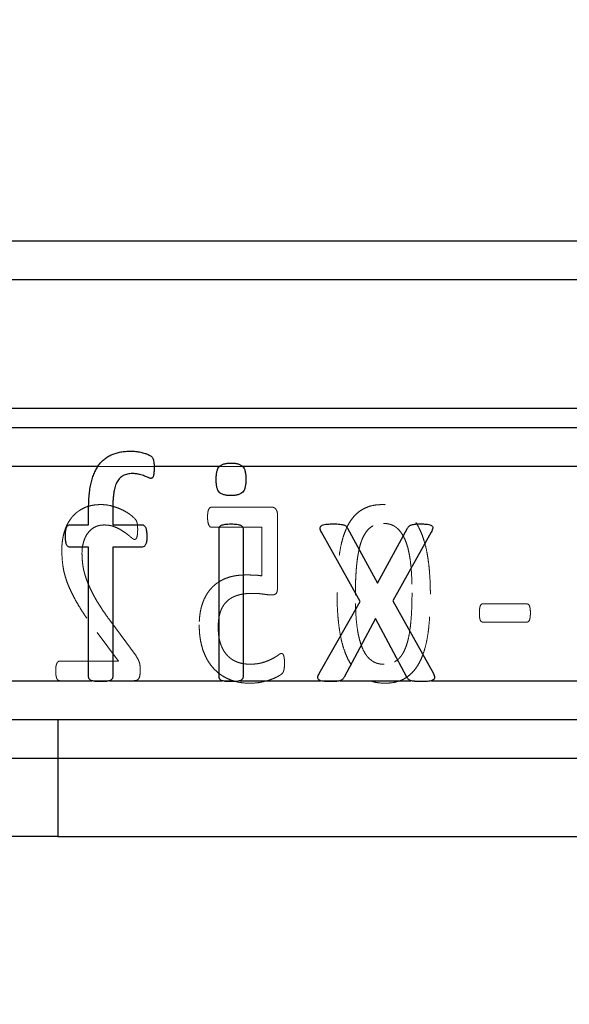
# Model space of a CAD drawing. Header units: millimetres. Extents: x 37 to 401, y 8 to 280.
# Tile 26 of 36: x 169 to 178, y 198 to 215. Entities that reach past the tile are written whole.
import ezdxf

# ---------------------------------------------------------------- set-up
doc = ezdxf.new("R2010")
doc.units = ezdxf.units.MM
doc.linetypes.add('HIDDEN', pattern=[1.905, 1.27, -0.635])
doc.layers.add('FORMATO', color=179, linetype='Continuous')
doc.styles.add('SLDTEXTSTYLE0', font='TXT', dxfattribs={"width": 0.75})
doc.dimstyles.new('SLDDIMSTYLE0', dxfattribs={"dimtxt": 3.5, "dimasz": 3.302, "dimexe": 0, "dimexo": 0.0625, "dimgap": 0.875, "dimtad": 1, "dimdec": 0, "dimlfac": 1.5, "dimrnd": 1e-09, "dimzin": 12, "dimdsep": 46, "dimtxsty": 'SLDTEXTSTYLE0', "dimsah": 1, "dimcen": 0.09, "dimadec": 0, "dimazin": 3, "dimtfac": 1, "dimtofl": 0, "dimtmove": 0, "dimatfit": 3, "dimfxl": 0, "dimfrac": 2, "dimtolj": 1, "dimtzin": 12, "dimarcsym": 0})
doc.dimstyles.new('SLDDIMSTYLE1', dxfattribs={"dimtxt": 3.5, "dimasz": 3.302, "dimexe": 0, "dimexo": 0.0625, "dimgap": 0.875, "dimtad": 1, "dimdec": 0, "dimlfac": 1.5, "dimrnd": 1e-09, "dimzin": 12, "dimdsep": 46, "dimtxsty": 'SLDTEXTSTYLE0', "dimsah": 1, "dimcen": 0.09, "dimadec": 0, "dimazin": 3, "dimtfac": 1, "dimtdec": 0, "dimtofl": 0, "dimtmove": 0, "dimatfit": 3, "dimfxl": 0, "dimfrac": 2, "dimtolj": 1, "dimtzin": 12, "dimarcsym": 0})

# ---------------------------------------------------------------- blocks, each defined once
blk = doc.blocks.new('_D')
at = {"layer": 'FORMATO'}
for p, q in [((86.031, 217.251), (86.031, 177.882)), ((223.089, 214.162), (223.089, 177.882)), ((223.089, 178.882), (86.031, 178.882))]:
    blk.add_line(p, q, dxfattribs=at)
for points in [[(86.031, 178.882), (89.333, 178.374), (89.333, 179.39)], [(223.089, 178.882), (219.787, 179.39), (219.787, 178.374)]]:
    blk.add_solid(points, dxfattribs=at)
at = {"layer": 'FORMATO', "insert": (144.162, 183.394), "char_height": 3.5, "attachment_point": 1, "style": 'SLDTEXTSTYLE0'}
blk.add_mtext('206', dxfattribs=at)
blk = doc.blocks.new('_D_4')
at = {"layer": 'FORMATO'}
for p, q in [((124.531, 275.992), (235.468, 275.992)), ((234.468, 198.934), (234.468, 275.992)), ((208.296, 198.934), (235.468, 198.934))]:
    blk.add_line(p, q, dxfattribs=at)
for points in [[(234.468, 275.992), (233.96, 272.69), (234.976, 272.69)], [(234.468, 198.934), (234.976, 202.236), (233.96, 202.236)]]:
    blk.add_solid(points, dxfattribs=at)
at = {"layer": 'FORMATO', "insert": (229.957, 229.943), "char_height": 3.5, "attachment_point": 1, "rotation": 90, "style": 'SLDTEXTSTYLE0'}
blk.add_mtext('116', dxfattribs=at)

msp = doc.modelspace()

# ---------------------------------------------------------------- linework, layer by layer
at = {"color": 7, "linetype": 'Continuous', "lineweight": 25}
for p, q in [((166.38888, 211.46774), (195.85963, 211.46774)), ((195.85963, 210.80107), (166.38888, 210.80107)), ((166.38888, 208.60107), (195.85963, 208.60107)), ((166.38888, 208.26774), (195.85963, 208.26774)), ((170.30689, 207.60107), (168.47784, 207.60107)), ((172.38914, 207.60107), (171.27179, 207.60107)), ((195.85963, 207.60107), (172.79, 207.60107)), ((170.14905, 206.60455), (170.14905, 206.86574)), ((170.5633, 206.87905), (170.5633, 206.60455)), ((169.83213, 206.60455), (170.14905, 206.60455)), ((170.5633, 206.60455), (171.06489, 206.60455)), ((172.38415, 204.00428), (172.38415, 206.53135)), ((172.7959, 206.53135), (172.7959, 204.00428)), ((174.7981, 205.29027), (174.1368, 206.47811)), ((174.58349, 206.54549), (175.09506, 205.6047)), ((175.09506, 205.6047), (175.61411, 206.54549)), ((176.01838, 206.47811), (175.36207, 205.30441)), ((170.14905, 206.21941), (169.83213, 206.21941)), ((170.14905, 204.00428), (170.14905, 206.21941)), ((171.06489, 206.21941), (170.5633, 206.21941)), ((170.5633, 206.21941), (170.5633, 204.00428)), ((174.09937, 204.05834), (174.7981, 205.29027)), ((175.36207, 205.30441), (176.05581, 204.05834)), ((175.06262, 204.9983), (174.52609, 203.99596)), ((175.60164, 203.99596), (175.06262, 204.9983)), ((168.42894, 203.9344), (170.2055, 203.9344)), ((170.50609, 203.9344), (172.43816, 203.9344)), ((172.7411, 203.9344), (174.12266, 203.9344)), ((174.45741, 203.9344), (175.66933, 203.9344)), ((176.02171, 203.9344), (179.44612, 203.9344)), ((164.95535, 203.26774), (169.62202, 203.26774)), ((169.62202, 203.26774), (169.62202, 202.60107)), ((169.62202, 203.26774), (188.28868, 203.26774)), ((169.62202, 202.60107), (165.62202, 202.60107)), ((169.62202, 202.60107), (169.62202, 201.26774)), ((188.28868, 202.60107), (169.62202, 202.60107)), ((169.62202, 201.26774), (165.62202, 201.26774)), ((169.62202, 201.26774), (188.28868, 201.26774))]:
    msp.add_line(p, q, dxfattribs=at)
at = {"color": 7, "linetype": 'HIDDEN', "lineweight": 18}
for p, q in [((166.38888, 210.80107), (195.85963, 210.80107)), ((195.85963, 208.60107), (166.38888, 208.60107)), ((166.38888, 207.60107), (189.79718, 207.60107)), ((173.27853, 206.9065), (172.25494, 206.9065)), ((173.38606, 205.5467), (173.38606, 206.75745)), ((172.25494, 206.56213), (173.11791, 206.56213)), ((173.11791, 206.56213), (173.11791, 205.72841)), ((177.65167, 205.25065), (176.90507, 205.25065)), ((170.96129, 204.35704), (170.51279, 204.96821)), ((176.90507, 204.93622), (177.65167, 204.93622)), ((170.295, 204.76131), (170.66115, 204.26993)), ((170.66115, 204.26993), (169.65525, 204.26993)), ((164.34623, 203.9344), (169.65321, 203.9344)), ((169.65321, 203.9344), (170.93066, 203.9344)), ((172.61774, 203.9344), (170.93066, 203.9344)), ((174.96854, 203.9344), (173.21106, 203.9344)), ((179.54616, 203.9344), (175.48499, 203.9344)), ((169.62202, 202.60107), (169.62202, 203.26774)), ((165.62202, 202.60107), (169.62202, 202.60107)), ((169.62202, 202.60107), (188.28868, 202.60107)), ((169.62202, 201.26774), (169.62202, 202.60107))]:
    msp.add_line(p, q, dxfattribs=at)
at = {"color": 7, "linetype": 'Continuous', "lineweight": 25}
for points, knots in [([(170.14905, 206.86574), (170.14941, 206.90818), (170.1501, 206.9901), (170.15874, 207.10807), (170.17149, 207.21678), (170.19064, 207.3163), (170.21511, 207.4072), (170.24625, 207.48913), (170.28154, 207.5634), (170.3244, 207.62833), (170.37216, 207.68613), (170.42643, 207.7351), (170.48609, 207.77657), (170.55203, 207.80929), (170.62405, 207.83386), (170.70172, 207.85226), (170.78536, 207.86316), (170.84303, 207.86422), (170.87273, 207.86476)], [0, 0, 0, 0, 0.08996124, 0.17364536, 0.25064498, 0.32189605, 0.38835645, 0.44993694, 0.5075151, 0.56230057, 0.61446214, 0.66606752, 0.71678123, 0.76804731, 0.82159181, 0.87777252, 0.93705409, 1, 1, 1, 1]), ([(170.87273, 207.86476), (170.90164, 207.86417), (170.95872, 207.863), (171.0398, 207.8479), (171.11017, 207.83011), (171.16546, 207.81038), (171.20391, 207.7908), (171.22928, 207.77122), (171.24503, 207.74965), (171.25548, 207.72481), (171.26419, 207.69501), (171.26817, 207.65909), (171.27196, 207.61696), (171.27199, 207.58667), (171.27201, 207.57029)], [0, 0, 0, 0, 0.14853194, 0.29323303, 0.42298582, 0.52182998, 0.59458373, 0.64426762, 0.68506778, 0.73040406, 0.78233105, 0.84426672, 0.91582181, 1, 1, 1, 1]), ([(171.27201, 207.57029), (171.27213, 207.55419), (171.27236, 207.52551), (171.26751, 207.48729), (171.26303, 207.45709), (171.25633, 207.43438), (171.24996, 207.41696), (171.24085, 207.40516), (171.22812, 207.39963), (171.21937, 207.39918), (171.21461, 207.39894)], [0, 0, 0, 0, 0.2447657, 0.43581038, 0.58564617, 0.70851902, 0.79550565, 0.86736066, 0.92777429, 1, 1, 1, 1]), ([(172.33424, 207.37897), (172.33464, 207.40399), (172.33538, 207.45015), (172.34637, 207.51272), (172.36167, 207.56356), (172.38709, 207.60251), (172.4233, 207.62986), (172.46969, 207.64723), (172.52662, 207.65927), (172.56846, 207.65982), (172.59128, 207.66013)], [0, 0, 0, 0, 0.16688359, 0.30788773, 0.42329002, 0.51936687, 0.61311171, 0.72112622, 0.84791984, 1, 1, 1, 1]), ([(172.59128, 207.66013), (172.6135, 207.65965), (172.65466, 207.65875), (172.71088, 207.64862), (172.75616, 207.63042), (172.79121, 207.60341), (172.81558, 207.56489), (172.83253, 207.51581), (172.84175, 207.45417), (172.84277, 207.40923), (172.84332, 207.3848)], [0, 0, 0, 0, 0.15145644, 0.28050564, 0.38726715, 0.48146836, 0.57691382, 0.69354989, 0.83343397, 1, 1, 1, 1]), ([(170.90018, 207.48046), (170.87138, 207.47921), (170.81714, 207.47685), (170.74252, 207.45004), (170.68051, 207.40545), (170.64236, 207.35265), (170.61859, 207.30221), (170.60311, 207.25808), (170.58965, 207.20895), (170.57996, 207.15434), (170.57274, 207.09405), (170.56682, 207.02777), (170.56356, 206.95533), (170.56339, 206.90512), (170.5633, 206.87905)], [0, 0, 0, 0, 0.10967025, 0.20655146, 0.29833693, 0.39753225, 0.45157047, 0.51123881, 0.57602403, 0.64607358, 0.72297132, 0.80807739, 0.90037536, 1, 1, 1, 1]), ([(171.21461, 207.39894), (171.20789, 207.39978), (171.1926, 207.40168), (171.1687, 207.41194), (171.14054, 207.42611), (171.10551, 207.43953), (171.06472, 207.45534), (171.01658, 207.46813), (170.9611, 207.47912), (170.92132, 207.47999), (170.90018, 207.48046)], [0, 0, 0, 0, 0.06178702, 0.14055033, 0.23597348, 0.35103521, 0.4835974, 0.63638591, 0.80673612, 1, 1, 1, 1]), ([(172.58629, 207.10364), (172.56406, 207.10411), (172.5229, 207.10499), (172.46643, 207.11528), (172.42109, 207.13327), (172.38503, 207.15958), (172.3613, 207.19869), (172.34527, 207.2481), (172.33573, 207.30958), (172.33477, 207.35454), (172.33424, 207.37897)], [0, 0, 0, 0, 0.15122537, 0.28007769, 0.38841757, 0.48131204, 0.57818843, 0.69401742, 0.83368809, 1, 1, 1, 1]), ([(172.84332, 207.3848), (172.84276, 207.35981), (172.84174, 207.31376), (172.83257, 207.25076), (172.81567, 207.20037), (172.79054, 207.16124), (172.75425, 207.13391), (172.70788, 207.11654), (172.65094, 207.1045), (172.6091, 207.10394), (172.58629, 207.10364)], [0, 0, 0, 0, 0.16683297, 0.30748989, 0.42346496, 0.51951267, 0.61322908, 0.72121081, 0.84796597, 1, 1, 1, 1]), ([(169.75227, 206.41073), (169.75273, 206.42709), (169.75358, 206.45706), (169.75602, 206.4984), (169.76311, 206.53195), (169.77081, 206.55955), (169.78211, 206.58042), (169.79628, 206.59548), (169.81372, 206.60309), (169.82597, 206.60406), (169.83213, 206.60455)], [0, 0, 0, 0, 0.21240485, 0.38929407, 0.53606489, 0.65669235, 0.75978665, 0.84120045, 0.92011109, 1, 1, 1, 1]), ([(171.06489, 206.60455), (171.07109, 206.60416), (171.08292, 206.60341), (171.09932, 206.59491), (171.11335, 206.58052), (171.12418, 206.55922), (171.13442, 206.53227), (171.14147, 206.49835), (171.14658, 206.45719), (171.14701, 206.42711), (171.14724, 206.41073)], [0, 0, 0, 0, 0.08010403, 0.15270767, 0.23434068, 0.33771258, 0.46100952, 0.60892537, 0.78702321, 1, 1, 1, 1]), ([(172.38415, 206.53135), (172.38478, 206.53774), (172.38602, 206.55023), (172.39139, 206.56892), (172.4053, 206.58473), (172.42649, 206.59719), (172.45516, 206.60654), (172.49166, 206.61414), (172.53714, 206.61767), (172.57048, 206.61833), (172.58878, 206.61869)], [0, 0, 0, 0, 0.0780151, 0.15246868, 0.23127729, 0.32647002, 0.44774165, 0.59550481, 0.7779091, 1, 1, 1, 1]), ([(172.58878, 206.61869), (172.60764, 206.61834), (172.64181, 206.6177), (172.6881, 206.61413), (172.72443, 206.60684), (172.75222, 206.59711), (172.77248, 206.58426), (172.78667, 206.56887), (172.79448, 206.55058), (172.79543, 206.53779), (172.7959, 206.53135)], [0, 0, 0, 0, 0.22756238, 0.4122993, 0.55925365, 0.67357444, 0.76542661, 0.8459863, 0.92241193, 1, 1, 1, 1]), ([(174.1368, 206.47811), (174.1315, 206.48988), (174.12201, 206.51096), (174.11311, 206.54178), (174.11796, 206.57032), (174.13852, 206.5918), (174.1703, 206.60623), (174.21432, 206.61452), (174.27178, 206.61762), (174.31481, 206.61831), (174.33893, 206.61869)], [0, 0, 0, 0, 0.11843152, 0.21212447, 0.2898521, 0.37087316, 0.47313061, 0.60568115, 0.77890881, 1, 1, 1, 1]), ([(174.33893, 206.61869), (174.36058, 206.61882), (174.39921, 206.61904), (174.45075, 206.61417), (174.49094, 206.60989), (174.52163, 206.6028), (174.54461, 206.59265), (174.56142, 206.57966), (174.57345, 206.56335), (174.58002, 206.55166), (174.58349, 206.54549)], [0, 0, 0, 0, 0.24009299, 0.42847225, 0.57430577, 0.68851894, 0.7766555, 0.85116266, 0.92134872, 1, 1, 1, 1]), ([(175.61411, 206.54549), (175.61768, 206.55078), (175.62478, 206.56131), (175.6363, 206.57696), (175.65129, 206.59044), (175.6715, 206.60106), (175.69791, 206.6092), (175.73373, 206.61458), (175.78065, 206.61892), (175.81623, 206.61877), (175.83621, 206.61869)], [0, 0, 0, 0, 0.07741927, 0.15410469, 0.23509352, 0.319367, 0.42890601, 0.5687791, 0.75784943, 1, 1, 1, 1]), ([(175.83621, 206.61869), (175.85813, 206.61834), (175.89757, 206.61771), (175.95074, 206.61416), (175.9922, 206.60688), (176.02229, 206.5941), (176.043, 206.57414), (176.04468, 206.54506), (176.03588, 206.51297), (176.02469, 206.49068), (176.01838, 206.47811)], [0, 0, 0, 0, 0.20827614, 0.37483867, 0.50664314, 0.60567859, 0.68403949, 0.76380608, 0.86672808, 1, 1, 1, 1]), ([(169.83213, 206.21941), (169.8259, 206.21977), (169.81326, 206.22048), (169.79669, 206.23046), (169.78227, 206.2449), (169.77079, 206.26522), (169.76298, 206.29225), (169.75611, 206.3253), (169.75357, 206.36579), (169.75273, 206.39493), (169.75227, 206.41073)], [0, 0, 0, 0, 0.0810327, 0.16433476, 0.24691418, 0.34831594, 0.46719204, 0.61606421, 0.79184882, 1, 1, 1, 1]), ([(171.14724, 206.41073), (171.14692, 206.39491), (171.14634, 206.36569), (171.14212, 206.32545), (171.13629, 206.29176), (171.12384, 206.25985), (171.10345, 206.22763), (171.07706, 206.22201), (171.06489, 206.21941)], [0, 0, 0, 0, 0.20872155, 0.3853294, 0.5346095, 0.6562579, 0.84145323, 1, 1, 1, 1]), ([(174.28154, 203.91777), (174.25964, 203.91809), (174.21993, 203.91869), (174.16641, 203.9225), (174.12572, 203.93224), (174.0956, 203.94531), (174.07835, 203.96694), (174.07311, 203.99398), (174.08198, 204.02543), (174.09306, 204.0464), (174.09937, 204.05834)], [0, 0, 0, 0, 0.21109576, 0.38280491, 0.51497068, 0.614131, 0.69214774, 0.7712544, 0.86976495, 1, 1, 1, 1]), ([(176.05581, 204.05834), (176.06131, 204.04635), (176.07104, 204.02514), (176.07772, 203.99383), (176.07205, 203.96587), (176.05061, 203.94568), (176.01873, 203.93221), (175.97536, 203.92258), (175.91891, 203.91864), (175.87697, 203.91808), (175.85368, 203.91777)], [0, 0, 0, 0, 0.12214871, 0.21592364, 0.29257673, 0.37435527, 0.47664907, 0.6112679, 0.78410777, 1, 1, 1, 1]), ([(170.35617, 203.91777), (170.33789, 203.91827), (170.30461, 203.91919), (170.25896, 203.92112), (170.22279, 203.92949), (170.19366, 203.93732), (170.17294, 203.95037), (170.15806, 203.96515), (170.15029, 203.98394), (170.14948, 203.99728), (170.14905, 204.00428)], [0, 0, 0, 0, 0.22045445, 0.40123746, 0.54791185, 0.66722026, 0.76171157, 0.83965399, 0.91593402, 1, 1, 1, 1]), ([(170.5633, 204.00428), (170.56287, 203.99728), (170.56206, 203.98393), (170.55427, 203.96517), (170.5393, 203.9501), (170.51818, 203.93777), (170.48938, 203.92923), (170.45335, 203.92119), (170.40775, 203.91917), (170.37446, 203.91826), (170.35617, 203.91777)], [0, 0, 0, 0, 0.08409328, 0.1603981, 0.23836583, 0.33573605, 0.45191017, 0.5986322, 0.77947394, 1, 1, 1, 1]), ([(172.58878, 203.91777), (172.5705, 203.91827), (172.53721, 203.91919), (172.49157, 203.92113), (172.45539, 203.92947), (172.42628, 203.93737), (172.40567, 203.95014), (172.39117, 203.9651), (172.38588, 203.9843), (172.38475, 203.99734), (172.38415, 204.00428)], [0, 0, 0, 0, 0.22147862, 0.40310149, 0.55045728, 0.67031997, 0.76525026, 0.84129516, 0.91554348, 1, 1, 1, 1]), ([(172.7959, 204.00428), (172.79548, 203.99728), (172.79466, 203.98394), (172.78691, 203.96513), (172.77213, 203.95061), (172.75244, 203.93746), (172.72419, 203.92919), (172.6882, 203.92112), (172.64173, 203.91917), (172.60762, 203.91827), (172.58878, 203.91777)], [0, 0, 0, 0, 0.08399411, 0.16020894, 0.23808473, 0.32968356, 0.44256095, 0.58910995, 0.77306531, 1, 1, 1, 1]), ([(174.52609, 203.99596), (174.52264, 203.98977), (174.51573, 203.97737), (174.5026, 203.9604), (174.48443, 203.94616), (174.4608, 203.93454), (174.4297, 203.92664), (174.39042, 203.92096), (174.34009, 203.91789), (174.30261, 203.91781), (174.28154, 203.91777)], [0, 0, 0, 0, 0.07811807, 0.15641539, 0.2347127, 0.33041182, 0.44463064, 0.58687134, 0.76764816, 1, 1, 1, 1]), ([(175.85368, 203.91777), (175.83122, 203.91782), (175.79154, 203.91792), (175.73866, 203.92081), (175.69812, 203.9268), (175.66641, 203.93406), (175.64316, 203.94675), (175.62426, 203.95981), (175.61211, 203.97769), (175.60515, 203.98982), (175.60164, 203.99596)], [0, 0, 0, 0, 0.24083931, 0.42555463, 0.56683156, 0.68078309, 0.77120634, 0.84969839, 0.92402585, 1, 1, 1, 1])]:
    msp.add_open_spline(points, degree=3, knots=knots, dxfattribs=at)
at = {"color": 7, "linetype": 'HIDDEN', "lineweight": 18}
for points, knots in [([(170.35897, 206.95006), (170.33172, 206.94919), (170.2788, 206.94751), (170.20198, 206.93686), (170.13069, 206.91774), (170.0648, 206.89089), (170.00431, 206.85769), (169.94934, 206.81829), (169.8991, 206.77403), (169.85498, 206.72338), (169.81631, 206.66786), (169.78185, 206.60876), (169.75405, 206.54461), (169.73113, 206.4767), (169.71276, 206.40552), (169.69987, 206.33179), (169.69232, 206.2558), (169.69121, 206.20438), (169.69064, 206.17828)], [0, 0, 0, 0, 0.07101013, 0.1378756, 0.20152963, 0.26277008, 0.32281535, 0.38087014, 0.43863843, 0.49684945, 0.55538657, 0.6146914, 0.67475994, 0.73718388, 0.80125905, 0.86606866, 0.93199242, 1, 1, 1, 1]), ([(170.98987, 206.53014), (170.98968, 206.5408), (170.98933, 206.56054), (170.98831, 206.5883), (170.98526, 206.61207), (170.98251, 206.63304), (170.97635, 206.65093), (170.97029, 206.66911), (170.95837, 206.68816), (170.93915, 206.71137), (170.90844, 206.74065), (170.86389, 206.7767), (170.80546, 206.81749), (170.73327, 206.85729), (170.65061, 206.89335), (170.55943, 206.92416), (170.46142, 206.94657), (170.39336, 206.94888), (170.35897, 206.95006)], [0, 0, 0, 0, 0.03830664, 0.07094138, 0.09964679, 0.1244295, 0.14659583, 0.16748209, 0.19305594, 0.22665308, 0.27563231, 0.34511952, 0.43236942, 0.53122191, 0.64068214, 0.75586465, 0.87668805, 1, 1, 1, 1]), ([(172.25494, 206.9065), (172.25006, 206.90593), (172.24019, 206.90478), (172.22647, 206.89621), (172.21411, 206.883), (172.20429, 206.8641), (172.19585, 206.84037), (172.19109, 206.81091), (172.18761, 206.77591), (172.18714, 206.75066), (172.18688, 206.73703)], [0, 0, 0, 0, 0.07334579, 0.14867104, 0.23846815, 0.34444019, 0.46814562, 0.61820894, 0.79402739, 1, 1, 1, 1]), ([(173.38606, 206.75745), (173.38557, 206.76925), (173.38464, 206.79137), (173.38058, 206.82231), (173.37138, 206.84824), (173.35933, 206.86986), (173.34331, 206.8866), (173.3244, 206.89854), (173.30239, 206.90569), (173.28675, 206.90622), (173.27853, 206.9065)], [0, 0, 0, 0, 0.16991884, 0.31848538, 0.44642198, 0.56336335, 0.67180542, 0.77589098, 0.88215209, 1, 1, 1, 1]), ([(175.1813, 206.95006), (175.14603, 206.94906), (175.07812, 206.94715), (174.98074, 206.92737), (174.89194, 206.89636), (174.81161, 206.85193), (174.73958, 206.79536), (174.67485, 206.72708), (174.61838, 206.64659), (174.56939, 206.5545), (174.52772, 206.45116), (174.49128, 206.3371), (174.4635, 206.21145), (174.4413, 206.07508), (174.4244, 205.92812), (174.41351, 205.77051), (174.40543, 205.60259), (174.40498, 205.48705), (174.40475, 205.4276)], [0, 0, 0, 0, 0.05501863, 0.10595932, 0.1544914, 0.20143868, 0.24864869, 0.29702527, 0.34785863, 0.4017636, 0.45960716, 0.52169438, 0.58857405, 0.66040473, 0.7374579, 0.81953689, 0.90715106, 1, 1, 1, 1]), ([(176.00344, 205.41399), (176.00295, 205.46935), (176.002, 205.5781), (175.99342, 205.73743), (175.98109, 205.89009), (175.96183, 206.03491), (175.93844, 206.17183), (175.90595, 206.29874), (175.86852, 206.41599), (175.8236, 206.52304), (175.77136, 206.61918), (175.71211, 206.70485), (175.64417, 206.77824), (175.56869, 206.84033), (175.4849, 206.89043), (175.39124, 206.92499), (175.28914, 206.94665), (175.21793, 206.9489), (175.1813, 206.95006)], [0, 0, 0, 0, 0.08518331, 0.16732048, 0.24544401, 0.32078062, 0.39205916, 0.45902599, 0.52216722, 0.58129434, 0.63737335, 0.69024835, 0.74113289, 0.79074435, 0.84019345, 0.89056779, 0.94369223, 1, 1, 1, 1]), ([(172.18688, 206.73703), (172.18713, 206.72386), (172.18761, 206.69929), (172.19124, 206.66454), (172.19594, 206.63421), (172.20432, 206.60901), (172.21346, 206.58856), (172.22518, 206.57365), (172.23921, 206.56364), (172.24981, 206.56262), (172.25494, 206.56213)], [0, 0, 0, 0, 0.19453626, 0.36297626, 0.51618508, 0.64657199, 0.75451733, 0.84508558, 0.92504519, 1, 1, 1, 1]), ([(170.0357, 206.1143), (170.03675, 206.1464), (170.03881, 206.2096), (170.05876, 206.30037), (170.08758, 206.38421), (170.13023, 206.45736), (170.18441, 206.51875), (170.23992, 206.55726), (170.28897, 206.58023), (170.32906, 206.59242), (170.37191, 206.5991), (170.40115, 206.6003), (170.41614, 206.60092)], [0, 0, 0, 0, 0.13904641, 0.27376966, 0.40140494, 0.52225822, 0.63864106, 0.75385295, 0.8124156, 0.87312208, 0.93492745, 1, 1, 1, 1]), ([(170.41614, 206.60092), (170.43385, 206.60029), (170.4685, 206.59907), (170.51925, 206.59251), (170.56716, 206.58015), (170.62568, 206.55754), (170.6916, 206.52344), (170.76201, 206.4799), (170.8209, 206.43513), (170.86334, 206.40027), (170.89168, 206.37573), (170.90915, 206.36313), (170.92447, 206.35566), (170.93402, 206.35393), (170.93815, 206.35319)], [0, 0, 0, 0, 0.0899888, 0.17602574, 0.25930275, 0.34061985, 0.49417248, 0.63547891, 0.7606068, 0.86948099, 0.9144754, 0.9509108, 0.97875469, 1, 1, 1, 1]), ([(174.71918, 205.39969), (174.71932, 205.43599), (174.7196, 205.50655), (174.7214, 205.60935), (174.72568, 205.70622), (174.73099, 205.79744), (174.73788, 205.88343), (174.74568, 205.96429), (174.75606, 206.03982), (174.76751, 206.1102), (174.78065, 206.17574), (174.79418, 206.23692), (174.81166, 206.2928), (174.83519, 206.35916), (174.86882, 206.43207), (174.91878, 206.5053), (174.97686, 206.56202), (175.04427, 206.60022), (175.11952, 206.62281), (175.17229, 206.62542), (175.19967, 206.62678)], [0, 0, 0, 0, 0.07486728, 0.14553584, 0.21203854, 0.27485031, 0.33399253, 0.38995637, 0.44236663, 0.49121353, 0.53700434, 0.58024755, 0.62035987, 0.65765801, 0.72547288, 0.78531068, 0.8395884, 0.89135767, 0.94361522, 1, 1, 1, 1]), ([(175.19967, 206.62678), (175.22385, 206.62595), (175.27064, 206.62433), (175.33689, 206.60586), (175.3964, 206.57705), (175.44805, 206.5357), (175.49276, 206.4846), (175.53277, 206.42512), (175.56702, 206.35676), (175.59678, 206.28036), (175.62176, 206.19654), (175.64196, 206.10551), (175.65812, 206.00779), (175.67435, 205.86581), (175.68652, 205.67622), (175.68816, 205.52131), (175.68901, 205.44121)], [0, 0, 0, 0, 0.05112856, 0.09896584, 0.14456743, 0.19046484, 0.23815682, 0.28804877, 0.34204045, 0.3999178, 0.46169668, 0.5272738, 0.59748987, 0.67158687, 0.83018172, 1, 1, 1, 1]), ([(170.93815, 206.35319), (170.94209, 206.35357), (170.95034, 206.35438), (170.96187, 206.36192), (170.97068, 206.37514), (170.97734, 206.39382), (170.9822, 206.41839), (170.98733, 206.44942), (170.98966, 206.48746), (170.9898, 206.51516), (170.98987, 206.53014)], [0, 0, 0, 0, 0.05937075, 0.12426248, 0.20062634, 0.2964329, 0.42326636, 0.57989413, 0.77298311, 1, 1, 1, 1]), ([(169.69064, 206.17828), (169.69151, 206.13082), (169.69324, 206.0359), (169.70633, 205.9172), (169.72177, 205.82083), (169.74092, 205.7461), (169.76381, 205.66797), (169.79344, 205.58697), (169.82892, 205.50218), (169.87175, 205.41345), (169.92036, 205.31957), (169.97766, 205.22113), (170.04252, 205.11617), (170.11801, 205.00483), (170.20205, 204.88481), (170.26321, 204.80355), (170.295, 204.76131)], [0, 0, 0, 0, 0.09049678, 0.18101218, 0.22754103, 0.27655725, 0.32803888, 0.3827958, 0.44098503, 0.50331396, 0.57067397, 0.6426014, 0.72053839, 0.80599653, 0.89916686, 1, 1, 1, 1]), ([(170.51278, 204.9682), (170.48783, 205.0023), (170.43972, 205.06803), (170.37383, 205.16565), (170.31492, 205.25722), (170.26432, 205.34445), (170.2199, 205.42689), (170.18125, 205.50538), (170.14655, 205.57936), (170.11882, 205.65051), (170.09552, 205.7182), (170.07639, 205.7824), (170.06186, 205.84353), (170.04872, 205.9195), (170.0384, 206.00944), (170.03658, 206.08025), (170.0357, 206.1143)], [0, 0, 0, 0, 0.10028113, 0.19332708, 0.27951873, 0.35866751, 0.43262924, 0.50174334, 0.56631794, 0.62651427, 0.68287972, 0.73621069, 0.78545116, 0.83192893, 0.91916386, 1, 1, 1, 1]), ([(172.83887, 205.74475), (172.80687, 205.74385), (172.7447, 205.74211), (172.65443, 205.73192), (172.57079, 205.71146), (172.49304, 205.68544), (172.42148, 205.65161), (172.35604, 205.61164), (172.29694, 205.56493), (172.24427, 205.51193), (172.19687, 205.45345), (172.15682, 205.38789), (172.12199, 205.31709), (172.09364, 205.24063), (172.07095, 205.15942), (172.05577, 205.07347), (172.04591, 204.98318), (172.04462, 204.9215), (172.04396, 204.88994)], [0, 0, 0, 0, 0.07248107, 0.14077054, 0.20517382, 0.26705393, 0.32609838, 0.38396967, 0.44027699, 0.49620359, 0.55283088, 0.61026525, 0.66975476, 0.73118781, 0.79461092, 0.86039197, 0.92856546, 1, 1, 1, 1]), ([(173.11791, 205.72841), (173.09686, 205.73203), (173.05451, 205.73932), (172.98794, 205.74225), (172.91603, 205.74446), (172.86565, 205.74465), (172.83887, 205.74475)], [0, 0, 0, 0, 0.22866854, 0.46011235, 0.71308377, 1, 1, 1, 1]), ([(173.29282, 205.40242), (173.30748, 205.40348), (173.33441, 205.40544), (173.36369, 205.42614), (173.37601, 205.45143), (173.38138, 205.4775), (173.38552, 205.50982), (173.38587, 205.53375), (173.38606, 205.5467)], [0, 0, 0, 0, 0.2194272, 0.40333351, 0.50768525, 0.63833627, 0.804309, 1, 1, 1, 1]), ([(172.36927, 204.85319), (172.36959, 204.87612), (172.3702, 204.92095), (172.37721, 204.986), (172.38801, 205.04699), (172.40281, 205.10383), (172.42239, 205.15643), (172.44721, 205.20452), (172.47617, 205.24836), (172.51095, 205.28686), (172.54973, 205.32099), (172.5934, 205.35062), (172.64165, 205.37599), (172.69542, 205.39529), (172.7536, 205.41129), (172.81726, 205.42164), (172.88612, 205.42879), (172.93391, 205.42935), (172.95866, 205.42964)], [0, 0, 0, 0, 0.07241447, 0.14158598, 0.20639112, 0.26792788, 0.32689458, 0.38330615, 0.43856329, 0.49236524, 0.54670386, 0.60136761, 0.65874509, 0.71838299, 0.78148968, 0.84911814, 0.9218546, 1, 1, 1, 1]), ([(172.95866, 205.42964), (172.99251, 205.42921), (173.0554, 205.42842), (173.14299, 205.41701), (173.2201, 205.40431), (173.26918, 205.40303), (173.29282, 205.40242)], [0, 0, 0, 0, 0.30234268, 0.56168942, 0.78884398, 1, 1, 1, 1]), ([(174.40475, 205.4276), (174.40534, 205.37178), (174.40649, 205.2626), (174.41356, 205.10249), (174.42761, 204.95001), (174.4452, 204.80519), (174.46982, 204.66913), (174.49939, 204.54198), (174.53891, 204.42541), (174.58302, 204.31803), (174.63536, 204.22146), (174.69568, 204.13624), (174.76309, 204.062), (174.83866, 203.99982), (174.90857, 203.95887), (174.95322, 203.94013), (174.96854, 203.9344)], [0, 0, 0, 0, 0.085747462, 0.167739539, 0.24611877, 0.320947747, 0.391772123, 0.458467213, 0.521288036, 0.580644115, 0.6366357, 0.689629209, 0.740690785, 0.790224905, 0.839420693, 0.864526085, 0.864526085, 0.864526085, 0.864526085]), ([(175.20988, 204.2148), (175.19375, 204.21537), (175.16222, 204.21648), (175.11638, 204.2238), (175.07376, 204.23708), (175.03369, 204.25465), (174.99709, 204.27824), (174.96256, 204.30553), (174.93136, 204.33782), (174.89214, 204.38736), (174.85028, 204.4609), (174.81103, 204.56193), (174.7785, 204.67543), (174.75508, 204.80111), (174.73619, 204.93734), (174.72654, 205.08424), (174.7203, 205.23947), (174.71956, 205.34569), (174.71918, 205.39969)], [0, 0, 0, 0, 0.03419445, 0.06684268, 0.09802383, 0.1285871, 0.15927118, 0.19006057, 0.2216835, 0.25420045, 0.3238058, 0.39997151, 0.48352455, 0.57367838, 0.67072067, 0.77486871, 0.88554873, 1, 1, 1, 1]), ([(175.68901, 205.44121), (175.68891, 205.38789), (175.68871, 205.2853), (175.68281, 205.13759), (175.67504, 205.00208), (175.66391, 204.87872), (175.64812, 204.76726), (175.62943, 204.66672), (175.60662, 204.57678), (175.57954, 204.49722), (175.54852, 204.42824), (175.51346, 204.36904), (175.47444, 204.31977), (175.43042, 204.28048), (175.38207, 204.25053), (175.32859, 204.23043), (175.27091, 204.21671), (175.23061, 204.21545), (175.20988, 204.2148)], [0, 0, 0, 0, 0.11004603, 0.21172835, 0.30508216, 0.39021097, 0.46729411, 0.5373665, 0.60119486, 0.65865221, 0.71062108, 0.7570383, 0.80033184, 0.83980236, 0.87827132, 0.91696761, 0.95729545, 1, 1, 1, 1]), ([(175.48499, 203.9344), (175.49549, 203.93841), (175.53368, 203.95423), (175.5965, 203.98877), (175.66824, 204.04577), (175.73222, 204.1144), (175.78939, 204.19436), (175.83806, 204.28644), (175.87986, 204.38972), (175.91604, 204.5039), (175.94488, 204.62935), (175.96711, 204.76579), (175.98262, 204.91309), (175.99526, 205.07078), (176.00157, 205.23903), (176.0028, 205.35454), (176.00344, 205.41399)], [0.136329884, 0.136329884, 0.136329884, 0.136329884, 0.153894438, 0.200869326, 0.247828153, 0.296490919, 0.347065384, 0.401002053, 0.458879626, 0.521003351, 0.588002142, 0.659875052, 0.736933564, 0.819441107, 0.907091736, 1, 1, 1, 1]), ([(176.90507, 205.25065), (176.90048, 205.2505), (176.89137, 205.2502), (176.87834, 205.2442), (176.86674, 205.23325), (176.85842, 205.21584), (176.85092, 205.19375), (176.84682, 205.16589), (176.84305, 205.13233), (176.84267, 205.10774), (176.84246, 205.09411)], [0, 0, 0, 0, 0.0737038, 0.14593337, 0.22635479, 0.32644171, 0.45399506, 0.60290015, 0.77986374, 1, 1, 1, 1]), ([(177.71632, 205.09411), (177.71639, 205.10774), (177.7165, 205.13256), (177.7127, 205.16635), (177.70853, 205.19373), (177.70044, 205.21968), (177.68322, 205.24503), (177.66184, 205.24884), (177.65167, 205.25065)], [0, 0, 0, 0, 0.21910911, 0.39895242, 0.54722444, 0.66268904, 0.83946682, 1, 1, 1, 1]), ([(176.84246, 205.09411), (176.84241, 205.08048), (176.84233, 205.05521), (176.84605, 205.02099), (176.85012, 204.99277), (176.85904, 204.96734), (176.8748, 204.94195), (176.89532, 204.93806), (176.90507, 204.93622)], [0, 0, 0, 0, 0.21963824, 0.40719977, 0.55582986, 0.6762253, 0.84605687, 1, 1, 1, 1]), ([(177.65167, 204.93622), (177.66186, 204.93801), (177.68346, 204.94182), (177.70052, 204.96792), (177.70842, 204.9943), (177.71278, 205.02209), (177.71644, 205.0559), (177.71636, 205.08071), (177.71632, 205.09411)], [0, 0, 0, 0, 0.15952313, 0.33805063, 0.45623647, 0.60357559, 0.78589731, 1, 1, 1, 1]), ([(172.04396, 204.88994), (172.04476, 204.85112), (172.04634, 204.77557), (172.05781, 204.66558), (172.07769, 204.56229), (172.10446, 204.46554), (172.13946, 204.37621), (172.18029, 204.29371), (172.22802, 204.21869), (172.28195, 204.15077), (172.34222, 204.09078), (172.40773, 204.03759), (172.4799, 203.99378), (172.54998, 203.95897), (172.59698, 203.9412), (172.61774, 203.9344)], [0, 0, 0, 0, 0.078151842, 0.152096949, 0.222326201, 0.289708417, 0.353916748, 0.41519582, 0.474748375, 0.532598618, 0.589441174, 0.645650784, 0.702054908, 0.75904591, 0.803011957, 0.803011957, 0.803011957, 0.803011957]), ([(172.91578, 204.21684), (172.89624, 204.21708), (172.85767, 204.21753), (172.8014, 204.22593), (172.74712, 204.23599), (172.69591, 204.25272), (172.6475, 204.27372), (172.60212, 204.29944), (172.56091, 204.33151), (172.52279, 204.36804), (172.4885, 204.41022), (172.45796, 204.45688), (172.432, 204.50889), (172.40938, 204.5657), (172.3909, 204.62848), (172.37818, 204.6978), (172.37088, 204.7734), (172.36982, 204.82595), (172.36927, 204.85319)], [0, 0, 0, 0, 0.06141912, 0.12117767, 0.17870808, 0.23491268, 0.29020809, 0.34456503, 0.39852692, 0.45405217, 0.51034734, 0.56914337, 0.62915287, 0.69290403, 0.76133767, 0.83469004, 0.91430343, 1, 1, 1, 1]), ([(173.45208, 204.4006), (173.44416, 204.39877), (173.42335, 204.39397), (173.39283, 204.36827), (173.34918, 204.33956), (173.29212, 204.30717), (173.22101, 204.27452), (173.15168, 204.2499), (173.08823, 204.2328), (173.0345, 204.22341), (172.97646, 204.21811), (172.93643, 204.21728), (172.91578, 204.21684)], [0, 0, 0, 0, 0.04182193, 0.10989901, 0.20252542, 0.31508493, 0.45025364, 0.60925301, 0.69712693, 0.79180535, 0.89255493, 1, 1, 1, 1]), ([(173.5038, 204.24203), (173.50367, 204.2545), (173.50342, 204.27789), (173.50167, 204.3109), (173.49767, 204.33863), (173.49273, 204.36162), (173.48453, 204.37855), (173.47542, 204.39115), (173.46448, 204.39952), (173.45605, 204.40026), (173.45208, 204.4006)], [0, 0, 0, 0, 0.20811161, 0.3900606, 0.55056912, 0.67535812, 0.78027008, 0.86123457, 0.93469146, 1, 1, 1, 1]), ([(169.65525, 204.26993), (169.65037, 204.26938), (169.64015, 204.26823), (169.62635, 204.25888), (169.61321, 204.24617), (169.60305, 204.22737), (169.59511, 204.20391), (169.5891, 204.17536), (169.586, 204.14159), (169.58545, 204.11748), (169.58515, 204.10455)], [0, 0, 0, 0, 0.07451571, 0.15581547, 0.24947637, 0.35410539, 0.47978403, 0.62950683, 0.80119294, 1, 1, 1, 1]), ([(171.03275, 204.10659), (171.03264, 204.12111), (171.03245, 204.14791), (171.03043, 204.18562), (171.02695, 204.2186), (171.01909, 204.24798), (171.0085, 204.27487), (170.99596, 204.30158), (170.98, 204.32895), (170.96774, 204.34736), (170.96129, 204.35704)], [0, 0, 0, 0, 0.16363261, 0.30189365, 0.42555808, 0.5365503, 0.64337188, 0.75086434, 0.86882161, 1, 1, 1, 1]), ([(173.21106, 203.9344), (173.2352, 203.94148), (173.28251, 203.95705), (173.34719, 203.98465), (173.40199, 204.01107), (173.43991, 204.03636), (173.46584, 204.05503), (173.4783, 204.07282), (173.48664, 204.08785), (173.49117, 204.10425), (173.49623, 204.12273), (173.50022, 204.14548), (173.50306, 204.17299), (173.503, 204.20574), (173.50352, 204.22932), (173.5038, 204.24203)], [0.392250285, 0.392250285, 0.392250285, 0.392250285, 0.488219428, 0.582160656, 0.660791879, 0.719649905, 0.756579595, 0.78135127, 0.801884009, 0.821879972, 0.846038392, 0.875088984, 0.90990663, 0.951489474, 1, 1, 1, 1]), ([(169.58515, 204.10455), (169.58544, 204.09161), (169.586, 204.06704), (169.58924, 204.03268), (169.59458, 204.00277), (169.60191, 203.9782), (169.61005, 203.95778), (169.62294, 203.94424), (169.63769, 203.93626), (169.64814, 203.93501), (169.65321, 203.9344)], [0, 0, 0, 0, 0.19417625, 0.36863849, 0.51754428, 0.64895997, 0.75405944, 0.84316388, 0.92387294, 1, 1, 1, 1]), ([(170.93066, 203.9344), (170.93863, 203.93476), (170.95371, 203.93544), (170.97503, 203.94143), (170.99275, 203.95321), (171.00865, 203.96933), (171.02001, 203.99313), (171.02792, 204.024), (171.03226, 204.06269), (171.03258, 204.09115), (171.03275, 204.10659)], [0, 0, 0, 0, 0.10450364, 0.19768056, 0.28598078, 0.3806652, 0.49109809, 0.62677487, 0.79761864, 1, 1, 1, 1]), ([(172.90693, 203.89085), (172.8578, 203.89189), (172.80881, 203.89391), (172.71247, 203.9088), (172.66472, 203.91903), (172.61774, 203.9344)], [0, 0, 0, 0, 0.5, 0.5, 1, 1, 1, 1]), ([(173.21106, 203.9344), (173.16142, 203.91985), (173.1113, 203.90858), (173.00994, 203.89399), (172.95848, 203.89211), (172.90693, 203.89085)], [0, 0, 0, 0, 0.5, 0.5, 1, 1, 1, 1]), ([(175.22826, 203.89085), (175.18398, 203.89219), (175.13973, 203.89371), (175.05304, 203.90753), (175.01042, 203.91875), (174.96854, 203.9344)], [0, 0, 0, 0, 0.5, 0.5, 1, 1, 1, 1]), ([(175.48499, 203.9344), (175.44364, 203.91862), (175.40152, 203.90745), (175.31582, 203.89363), (175.27206, 203.89212), (175.22826, 203.89085)], [0, 0, 0, 0, 0.5, 0.5, 1, 1, 1, 1])]:
    msp.add_open_spline(points, degree=3, knots=knots, dxfattribs=at)

# ---------------------------------------------------------------- dimensions: what is measured, and where the dimension line sits
at = {"layer": 'FORMATO'}
dim = msp.add_linear_dim(base=(234.46827, 275.99229), p1=(207.2959, 198.9344), p2=(123.53115, 275.99229), angle=90, dimstyle='SLDDIMSTYLE1', dxfattribs=at)
dim.commit()
dim.dimension.update_dxf_attribs({"geometry": '_D_4', "text_midpoint": (234.46827, 233.82167), "dimtype": 160})
dim = msp.add_linear_dim(base=(86.03085, 178.88208), p1=(223.08868, 215.1615), p2=(86.03085, 218.25107), dimstyle='SLDDIMSTYLE0', dxfattribs=at)
dim.commit()
dim.dimension.update_dxf_attribs({"geometry": '_D', "text_midpoint": (148.04126, 178.88208), "dimtype": 160})

doc.saveas('drawing.dxf')
